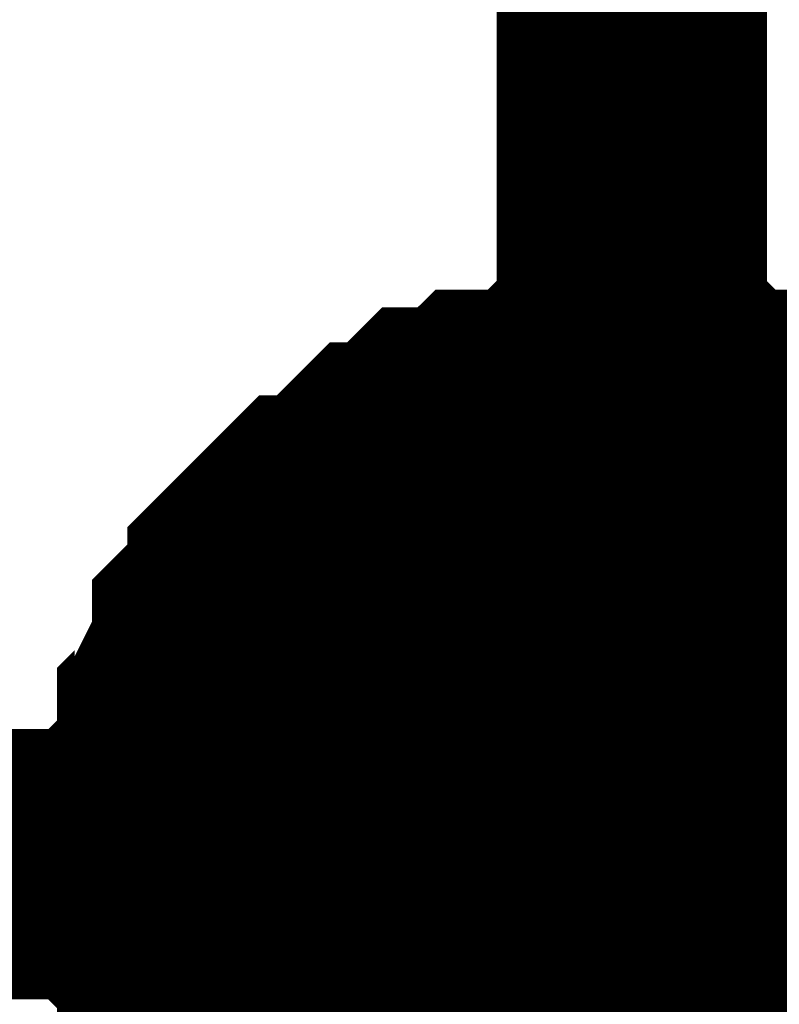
# Model space of a CAD drawing. Header units: inches. Extents: x 0 to 292, y 0 to 193.
# Tile 37 of 256: x 61.981 to 62.823, y 30.192 to 31.284. Entities that reach past the tile are written whole.
import ezdxf

# ---------------------------------------------------------------- set-up
doc = ezdxf.new("R2010")
doc.units = ezdxf.units.IN
doc.layers.add('Sheet', color=255, linetype='Continuous')

msp = doc.modelspace()

# ---------------------------------------------------------------- linework, layer by layer
at = {"layer": 'Sheet'}
for points in [[(62.6597, 34.7332, 0.2997, 0.2997, 0), (62.6597, 30.3477, 0.2997, 0.2997, 0)], [(79.1429, 34.7332, 0.2997, 0.2997, 0), (79.1429, 30.3477, 0.2997, 0.2997, 0), (62.6597, 30.3477, 0.2997, 0.2997, 0)], [(36.5904, 32.3553, 0.2997, 0.2997, 0), (36.5904, 30.3477, 0.2997, 0.2997, 0), (48.3002, 30.3477, 0.2997, 0.2997, 0), (62.6597, 30.3477, 0.2997, 0.2997, 0)], [(62.1531, 30.3477, 0.2997, 0.2997, 0), (62.1531, 30.3672, 0.2997, 0.2997, 0), (62.1531, 30.4061, 0.2997, 0.2997, 0), (62.1531, 30.4256, 0.2997, 0.2997, 0), (62.1726, 30.4451, 0.2997, 0.2997, 0), (62.1726, 30.4841, 0.2997, 0.2997, 0), (62.1726, 30.5036, 0.2997, 0.2997, 0), (62.192, 30.5231, 0.2997, 0.2997, 0), (62.192, 30.5426, 0.2997, 0.2997, 0), (62.2115, 30.5816, 0.2997, 0.2997, 0), (62.2115, 30.6011, 0.2997, 0.2997, 0), (62.231, 30.6205, 0.2997, 0.2997, 0), (62.2505, 30.64, 0.2997, 0.2997, 0), (62.2505, 30.6595, 0.2997, 0.2997, 0), (62.27, 30.679, 0.2997, 0.2997, 0), (62.2895, 30.6985, 0.2997, 0.2997, 0), (62.309, 30.718, 0.2997, 0.2997, 0), (62.3284, 30.718, 0.2997, 0.2997, 0), (62.3479, 30.7375, 0.2997, 0.2997, 0), (62.3674, 30.757, 0.2997, 0.2997, 0), (62.3869, 30.7765, 0.2997, 0.2997, 0), (62.4064, 30.7765, 0.2997, 0.2997, 0), (62.4259, 30.796, 0.2997, 0.2997, 0), (62.4453, 30.8155, 0.2997, 0.2997, 0), (62.4648, 30.8155, 0.2997, 0.2997, 0), (62.4843, 30.8155, 0.2997, 0.2997, 0), (62.5038, 30.8349, 0.2997, 0.2997, 0), (62.5428, 30.8349, 0.2997, 0.2997, 0), (62.5622, 30.8349, 0.2997, 0.2997, 0), (62.5817, 30.8544, 0.2997, 0.2997, 0), (62.6012, 30.8544, 0.2997, 0.2997, 0), (62.6402, 30.8544, 0.2997, 0.2997, 0), (62.6597, 30.8544, 0.2997, 0.2997, 0)], [(62.1531, 30.3477, 0.2997, 0.2997, 0), (62.1531, 30.3672, 0.2997, 0.2997, 0), (62.1531, 30.4061, 0.2997, 0.2997, 0), (62.1531, 30.4256, 0.2997, 0.2997, 0), (62.1726, 30.4451, 0.2997, 0.2997, 0), (62.1726, 30.4841, 0.2997, 0.2997, 0), (62.1726, 30.5036, 0.2997, 0.2997, 0), (62.192, 30.5231, 0.2997, 0.2997, 0), (62.192, 30.5426, 0.2997, 0.2997, 0), (62.2115, 30.5816, 0.2997, 0.2997, 0), (62.2115, 30.6011, 0.2997, 0.2997, 0), (62.231, 30.6205, 0.2997, 0.2997, 0), (62.2505, 30.64, 0.2997, 0.2997, 0), (62.2505, 30.6595, 0.2997, 0.2997, 0), (62.27, 30.679, 0.2997, 0.2997, 0), (62.2895, 30.6985, 0.2997, 0.2997, 0), (62.309, 30.718, 0.2997, 0.2997, 0), (62.3284, 30.718, 0.2997, 0.2997, 0), (62.3479, 30.7375, 0.2997, 0.2997, 0), (62.3674, 30.757, 0.2997, 0.2997, 0), (62.3869, 30.7765, 0.2997, 0.2997, 0), (62.4064, 30.7765, 0.2997, 0.2997, 0), (62.4259, 30.796, 0.2997, 0.2997, 0), (62.4453, 30.8155, 0.2997, 0.2997, 0), (62.4648, 30.8155, 0.2997, 0.2997, 0), (62.4843, 30.8155, 0.2997, 0.2997, 0), (62.5038, 30.8349, 0.2997, 0.2997, 0), (62.5428, 30.8349, 0.2997, 0.2997, 0), (62.5622, 30.8349, 0.2997, 0.2997, 0), (62.5817, 30.8544, 0.2997, 0.2997, 0), (62.6012, 30.8544, 0.2997, 0.2997, 0), (62.6402, 30.8544, 0.2997, 0.2997, 0), (62.6597, 30.8544, 0.2997, 0.2997, 0)], [(62.1531, 30.3477, 0.2997, 0.2997, 0), (62.1531, 30.3672, 0.2997, 0.2997, 0), (62.1531, 30.4061, 0.2997, 0.2997, 0), (62.1531, 30.4256, 0.2997, 0.2997, 0), (62.1726, 30.4451, 0.2997, 0.2997, 0), (62.1726, 30.4841, 0.2997, 0.2997, 0), (62.1726, 30.5036, 0.2997, 0.2997, 0), (62.192, 30.5231, 0.2997, 0.2997, 0), (62.192, 30.5426, 0.2997, 0.2997, 0), (62.2115, 30.5816, 0.2997, 0.2997, 0), (62.2115, 30.6011, 0.2997, 0.2997, 0), (62.231, 30.6205, 0.2997, 0.2997, 0), (62.2505, 30.64, 0.2997, 0.2997, 0), (62.2505, 30.6595, 0.2997, 0.2997, 0), (62.27, 30.679, 0.2997, 0.2997, 0), (62.2895, 30.6985, 0.2997, 0.2997, 0), (62.309, 30.718, 0.2997, 0.2997, 0), (62.3284, 30.718, 0.2997, 0.2997, 0), (62.3479, 30.7375, 0.2997, 0.2997, 0), (62.3674, 30.757, 0.2997, 0.2997, 0), (62.3869, 30.7765, 0.2997, 0.2997, 0), (62.4064, 30.7765, 0.2997, 0.2997, 0), (62.4259, 30.796, 0.2997, 0.2997, 0), (62.4453, 30.8155, 0.2997, 0.2997, 0), (62.4648, 30.8155, 0.2997, 0.2997, 0), (62.4843, 30.8155, 0.2997, 0.2997, 0), (62.5038, 30.8349, 0.2997, 0.2997, 0), (62.5428, 30.8349, 0.2997, 0.2997, 0), (62.5622, 30.8349, 0.2997, 0.2997, 0), (62.5817, 30.8544, 0.2997, 0.2997, 0), (62.6012, 30.8544, 0.2997, 0.2997, 0), (62.6402, 30.8544, 0.2997, 0.2997, 0), (62.6597, 30.8544, 0.2997, 0.2997, 0)], [(62.1531, 30.3477, 0.2997, 0.2997, 0), (62.1531, 30.3672, 0.2997, 0.2997, 0), (62.1531, 30.4061, 0.2997, 0.2997, 0), (62.1531, 30.4256, 0.2997, 0.2997, 0), (62.1726, 30.4451, 0.2997, 0.2997, 0), (62.1726, 30.4841, 0.2997, 0.2997, 0), (62.1726, 30.5036, 0.2997, 0.2997, 0), (62.192, 30.5231, 0.2997, 0.2997, 0), (62.192, 30.5426, 0.2997, 0.2997, 0), (62.2115, 30.5816, 0.2997, 0.2997, 0), (62.2115, 30.6011, 0.2997, 0.2997, 0), (62.231, 30.6205, 0.2997, 0.2997, 0), (62.2505, 30.64, 0.2997, 0.2997, 0), (62.2505, 30.6595, 0.2997, 0.2997, 0), (62.27, 30.679, 0.2997, 0.2997, 0), (62.2895, 30.6985, 0.2997, 0.2997, 0), (62.309, 30.718, 0.2997, 0.2997, 0), (62.3284, 30.718, 0.2997, 0.2997, 0), (62.3479, 30.7375, 0.2997, 0.2997, 0), (62.3674, 30.757, 0.2997, 0.2997, 0), (62.3869, 30.7765, 0.2997, 0.2997, 0), (62.4064, 30.7765, 0.2997, 0.2997, 0), (62.4259, 30.796, 0.2997, 0.2997, 0), (62.4453, 30.8155, 0.2997, 0.2997, 0), (62.4648, 30.8155, 0.2997, 0.2997, 0), (62.4843, 30.8155, 0.2997, 0.2997, 0), (62.5038, 30.8349, 0.2997, 0.2997, 0), (62.5428, 30.8349, 0.2997, 0.2997, 0), (62.5622, 30.8349, 0.2997, 0.2997, 0), (62.5817, 30.8544, 0.2997, 0.2997, 0), (62.6012, 30.8544, 0.2997, 0.2997, 0), (62.6402, 30.8544, 0.2997, 0.2997, 0), (62.6597, 30.8544, 0.2997, 0.2997, 0)], [(62.1531, 30.3477, 0.2997, 0.2997, 0), (62.1531, 30.3672, 0.2997, 0.2997, 0), (62.1531, 30.4061, 0.2997, 0.2997, 0), (62.1531, 30.4256, 0.2997, 0.2997, 0), (62.1726, 30.4451, 0.2997, 0.2997, 0), (62.1726, 30.4841, 0.2997, 0.2997, 0), (62.1726, 30.5036, 0.2997, 0.2997, 0), (62.192, 30.5231, 0.2997, 0.2997, 0), (62.192, 30.5426, 0.2997, 0.2997, 0), (62.2115, 30.5816, 0.2997, 0.2997, 0), (62.2115, 30.6011, 0.2997, 0.2997, 0), (62.231, 30.6205, 0.2997, 0.2997, 0), (62.2505, 30.64, 0.2997, 0.2997, 0), (62.2505, 30.6595, 0.2997, 0.2997, 0), (62.27, 30.679, 0.2997, 0.2997, 0), (62.2895, 30.6985, 0.2997, 0.2997, 0), (62.309, 30.718, 0.2997, 0.2997, 0), (62.3284, 30.718, 0.2997, 0.2997, 0), (62.3479, 30.7375, 0.2997, 0.2997, 0), (62.3674, 30.757, 0.2997, 0.2997, 0), (62.3869, 30.7765, 0.2997, 0.2997, 0), (62.4064, 30.7765, 0.2997, 0.2997, 0), (62.4259, 30.796, 0.2997, 0.2997, 0), (62.4453, 30.8155, 0.2997, 0.2997, 0), (62.4648, 30.8155, 0.2997, 0.2997, 0), (62.4843, 30.8155, 0.2997, 0.2997, 0), (62.5038, 30.8349, 0.2997, 0.2997, 0), (62.5428, 30.8349, 0.2997, 0.2997, 0), (62.5622, 30.8349, 0.2997, 0.2997, 0), (62.5817, 30.8544, 0.2997, 0.2997, 0), (62.6012, 30.8544, 0.2997, 0.2997, 0), (62.6402, 30.8544, 0.2997, 0.2997, 0), (62.6597, 30.8544, 0.2997, 0.2997, 0)], [(62.1531, 30.3477, 0.2997, 0.2997, 0), (62.1531, 30.3672, 0.2997, 0.2997, 0), (62.1531, 30.4061, 0.2997, 0.2997, 0), (62.1531, 30.4256, 0.2997, 0.2997, 0), (62.1726, 30.4451, 0.2997, 0.2997, 0), (62.1726, 30.4841, 0.2997, 0.2997, 0), (62.1726, 30.5036, 0.2997, 0.2997, 0), (62.192, 30.5231, 0.2997, 0.2997, 0), (62.192, 30.5426, 0.2997, 0.2997, 0), (62.2115, 30.5816, 0.2997, 0.2997, 0), (62.2115, 30.6011, 0.2997, 0.2997, 0), (62.231, 30.6205, 0.2997, 0.2997, 0), (62.2505, 30.64, 0.2997, 0.2997, 0), (62.2505, 30.6595, 0.2997, 0.2997, 0), (62.27, 30.679, 0.2997, 0.2997, 0), (62.2895, 30.6985, 0.2997, 0.2997, 0), (62.309, 30.718, 0.2997, 0.2997, 0), (62.3284, 30.718, 0.2997, 0.2997, 0), (62.3479, 30.7375, 0.2997, 0.2997, 0), (62.3674, 30.757, 0.2997, 0.2997, 0), (62.3869, 30.7765, 0.2997, 0.2997, 0), (62.4064, 30.7765, 0.2997, 0.2997, 0), (62.4259, 30.796, 0.2997, 0.2997, 0), (62.4453, 30.8155, 0.2997, 0.2997, 0), (62.4648, 30.8155, 0.2997, 0.2997, 0), (62.4843, 30.8155, 0.2997, 0.2997, 0), (62.5038, 30.8349, 0.2997, 0.2997, 0), (62.5428, 30.8349, 0.2997, 0.2997, 0), (62.5622, 30.8349, 0.2997, 0.2997, 0), (62.5817, 30.8544, 0.2997, 0.2997, 0), (62.6012, 30.8544, 0.2997, 0.2997, 0), (62.6402, 30.8544, 0.2997, 0.2997, 0), (62.6597, 30.8544, 0.2997, 0.2997, 0)], [(62.1531, 30.3477, 0.2997, 0.2997, 0), (62.1531, 30.3672, 0.2997, 0.2997, 0), (62.1531, 30.4061, 0.2997, 0.2997, 0), (62.1531, 30.4256, 0.2997, 0.2997, 0), (62.1726, 30.4451, 0.2997, 0.2997, 0), (62.1726, 30.4841, 0.2997, 0.2997, 0), (62.1726, 30.5036, 0.2997, 0.2997, 0), (62.192, 30.5231, 0.2997, 0.2997, 0), (62.192, 30.5426, 0.2997, 0.2997, 0), (62.2115, 30.5816, 0.2997, 0.2997, 0), (62.2115, 30.6011, 0.2997, 0.2997, 0), (62.231, 30.6205, 0.2997, 0.2997, 0), (62.2505, 30.64, 0.2997, 0.2997, 0), (62.2505, 30.6595, 0.2997, 0.2997, 0), (62.27, 30.679, 0.2997, 0.2997, 0), (62.2895, 30.6985, 0.2997, 0.2997, 0), (62.309, 30.718, 0.2997, 0.2997, 0), (62.3284, 30.718, 0.2997, 0.2997, 0), (62.3479, 30.7375, 0.2997, 0.2997, 0), (62.3674, 30.757, 0.2997, 0.2997, 0), (62.3869, 30.7765, 0.2997, 0.2997, 0), (62.4064, 30.7765, 0.2997, 0.2997, 0), (62.4259, 30.796, 0.2997, 0.2997, 0), (62.4453, 30.8155, 0.2997, 0.2997, 0), (62.4648, 30.8155, 0.2997, 0.2997, 0), (62.4843, 30.8155, 0.2997, 0.2997, 0), (62.5038, 30.8349, 0.2997, 0.2997, 0), (62.5428, 30.8349, 0.2997, 0.2997, 0), (62.5622, 30.8349, 0.2997, 0.2997, 0), (62.5817, 30.8544, 0.2997, 0.2997, 0), (62.6012, 30.8544, 0.2997, 0.2997, 0), (62.6402, 30.8544, 0.2997, 0.2997, 0), (62.6597, 30.8544, 0.2997, 0.2997, 0)], [(62.1531, 30.3477, 0.2997, 0.2997, 0), (62.1531, 30.3672, 0.2997, 0.2997, 0), (62.1531, 30.4061, 0.2997, 0.2997, 0), (62.1531, 30.4256, 0.2997, 0.2997, 0), (62.1726, 30.4451, 0.2997, 0.2997, 0), (62.1726, 30.4841, 0.2997, 0.2997, 0), (62.1726, 30.5036, 0.2997, 0.2997, 0), (62.192, 30.5231, 0.2997, 0.2997, 0), (62.192, 30.5426, 0.2997, 0.2997, 0), (62.2115, 30.5816, 0.2997, 0.2997, 0), (62.2115, 30.6011, 0.2997, 0.2997, 0), (62.231, 30.6205, 0.2997, 0.2997, 0), (62.2505, 30.64, 0.2997, 0.2997, 0), (62.2505, 30.6595, 0.2997, 0.2997, 0), (62.27, 30.679, 0.2997, 0.2997, 0), (62.2895, 30.6985, 0.2997, 0.2997, 0), (62.309, 30.718, 0.2997, 0.2997, 0), (62.3284, 30.718, 0.2997, 0.2997, 0), (62.3479, 30.7375, 0.2997, 0.2997, 0), (62.3674, 30.757, 0.2997, 0.2997, 0), (62.3869, 30.7765, 0.2997, 0.2997, 0), (62.4064, 30.7765, 0.2997, 0.2997, 0), (62.4259, 30.796, 0.2997, 0.2997, 0), (62.4453, 30.8155, 0.2997, 0.2997, 0), (62.4648, 30.8155, 0.2997, 0.2997, 0), (62.4843, 30.8155, 0.2997, 0.2997, 0), (62.5038, 30.8349, 0.2997, 0.2997, 0), (62.5428, 30.8349, 0.2997, 0.2997, 0), (62.5622, 30.8349, 0.2997, 0.2997, 0), (62.5817, 30.8544, 0.2997, 0.2997, 0), (62.6012, 30.8544, 0.2997, 0.2997, 0), (62.6402, 30.8544, 0.2997, 0.2997, 0), (62.6597, 30.8544, 0.2997, 0.2997, 0)], [(62.6597, 30.8544, 0.2997, 0.2997, 0), (62.6597, 30.8544, 0.2997, 0.2997, 0)], [(62.6597, 30.8544, 0.2997, 0.2997, 0), (62.6791, 30.8544, 0.2997, 0.2997, 0), (62.7181, 30.8544, 0.2997, 0.2997, 0), (62.7376, 30.8544, 0.2997, 0.2997, 0), (62.7571, 30.8349, 0.2997, 0.2997, 0), (62.7766, 30.8349, 0.2997, 0.2997, 0), (62.8155, 30.8349, 0.2997, 0.2997, 0), (62.835, 30.8155, 0.2997, 0.2997, 0), (62.8545, 30.8155, 0.2997, 0.2997, 0), (62.874, 30.8155, 0.2997, 0.2997, 0), (62.8935, 30.796, 0.2997, 0.2997, 0), (62.9129, 30.7765, 0.2997, 0.2997, 0), (62.9324, 30.7765, 0.2997, 0.2997, 0), (62.9519, 30.757, 0.2997, 0.2997, 0), (62.9714, 30.7375, 0.2997, 0.2997, 0), (62.9909, 30.718, 0.2997, 0.2997, 0)], [(62.6597, 30.8544, 0.2997, 0.2997, 0), (62.6597, 30.8544, 0.2997, 0.2997, 0)], [(62.6597, 30.8544, 0.2997, 0.2997, 0), (62.6791, 30.8544, 0.2997, 0.2997, 0), (62.7181, 30.8544, 0.2997, 0.2997, 0), (62.7376, 30.8544, 0.2997, 0.2997, 0), (62.7571, 30.8349, 0.2997, 0.2997, 0), (62.7766, 30.8349, 0.2997, 0.2997, 0), (62.8155, 30.8349, 0.2997, 0.2997, 0), (62.835, 30.8155, 0.2997, 0.2997, 0), (62.8545, 30.8155, 0.2997, 0.2997, 0), (62.874, 30.8155, 0.2997, 0.2997, 0), (62.8935, 30.796, 0.2997, 0.2997, 0), (62.9129, 30.7765, 0.2997, 0.2997, 0), (62.9324, 30.7765, 0.2997, 0.2997, 0), (62.9519, 30.757, 0.2997, 0.2997, 0), (62.9714, 30.7375, 0.2997, 0.2997, 0), (62.9909, 30.718, 0.2997, 0.2997, 0)], [(62.6597, 30.8544, 0.2997, 0.2997, 0), (62.6597, 30.8544, 0.2997, 0.2997, 0)], [(62.6597, 30.8544, 0.2997, 0.2997, 0), (62.6791, 30.8544, 0.2997, 0.2997, 0), (62.7181, 30.8544, 0.2997, 0.2997, 0), (62.7376, 30.8544, 0.2997, 0.2997, 0), (62.7571, 30.8349, 0.2997, 0.2997, 0), (62.7766, 30.8349, 0.2997, 0.2997, 0), (62.8155, 30.8349, 0.2997, 0.2997, 0), (62.835, 30.8155, 0.2997, 0.2997, 0), (62.8545, 30.8155, 0.2997, 0.2997, 0), (62.874, 30.8155, 0.2997, 0.2997, 0), (62.8935, 30.796, 0.2997, 0.2997, 0), (62.9129, 30.7765, 0.2997, 0.2997, 0), (62.9324, 30.7765, 0.2997, 0.2997, 0), (62.9519, 30.757, 0.2997, 0.2997, 0), (62.9714, 30.7375, 0.2997, 0.2997, 0), (62.9909, 30.718, 0.2997, 0.2997, 0)], [(62.6597, 30.8544, 0.2997, 0.2997, 0), (62.6597, 30.8544, 0.2997, 0.2997, 0)], [(62.6597, 30.8544, 0.2997, 0.2997, 0), (62.6791, 30.8544, 0.2997, 0.2997, 0), (62.7181, 30.8544, 0.2997, 0.2997, 0), (62.7376, 30.8544, 0.2997, 0.2997, 0), (62.7571, 30.8349, 0.2997, 0.2997, 0), (62.7766, 30.8349, 0.2997, 0.2997, 0), (62.8155, 30.8349, 0.2997, 0.2997, 0), (62.835, 30.8155, 0.2997, 0.2997, 0), (62.8545, 30.8155, 0.2997, 0.2997, 0), (62.874, 30.8155, 0.2997, 0.2997, 0), (62.8935, 30.796, 0.2997, 0.2997, 0), (62.9129, 30.7765, 0.2997, 0.2997, 0), (62.9324, 30.7765, 0.2997, 0.2997, 0), (62.9519, 30.757, 0.2997, 0.2997, 0), (62.9714, 30.7375, 0.2997, 0.2997, 0), (62.9909, 30.718, 0.2997, 0.2997, 0)], [(62.6597, 30.8544, 0.2997, 0.2997, 0), (62.6597, 30.8544, 0.2997, 0.2997, 0)], [(62.6597, 30.8544, 0.2997, 0.2997, 0), (62.6791, 30.8544, 0.2997, 0.2997, 0), (62.7181, 30.8544, 0.2997, 0.2997, 0), (62.7376, 30.8544, 0.2997, 0.2997, 0), (62.7571, 30.8349, 0.2997, 0.2997, 0), (62.7766, 30.8349, 0.2997, 0.2997, 0), (62.8155, 30.8349, 0.2997, 0.2997, 0), (62.835, 30.8155, 0.2997, 0.2997, 0), (62.8545, 30.8155, 0.2997, 0.2997, 0), (62.874, 30.8155, 0.2997, 0.2997, 0), (62.8935, 30.796, 0.2997, 0.2997, 0), (62.9129, 30.7765, 0.2997, 0.2997, 0), (62.9324, 30.7765, 0.2997, 0.2997, 0), (62.9519, 30.757, 0.2997, 0.2997, 0), (62.9714, 30.7375, 0.2997, 0.2997, 0), (62.9909, 30.718, 0.2997, 0.2997, 0)], [(62.6597, 30.8544, 0.2997, 0.2997, 0), (62.6597, 30.8544, 0.2997, 0.2997, 0)], [(62.6597, 30.8544, 0.2997, 0.2997, 0), (62.6791, 30.8544, 0.2997, 0.2997, 0), (62.7181, 30.8544, 0.2997, 0.2997, 0), (62.7376, 30.8544, 0.2997, 0.2997, 0), (62.7571, 30.8349, 0.2997, 0.2997, 0), (62.7766, 30.8349, 0.2997, 0.2997, 0), (62.8155, 30.8349, 0.2997, 0.2997, 0), (62.835, 30.8155, 0.2997, 0.2997, 0), (62.8545, 30.8155, 0.2997, 0.2997, 0), (62.874, 30.8155, 0.2997, 0.2997, 0), (62.8935, 30.796, 0.2997, 0.2997, 0), (62.9129, 30.7765, 0.2997, 0.2997, 0), (62.9324, 30.7765, 0.2997, 0.2997, 0), (62.9519, 30.757, 0.2997, 0.2997, 0), (62.9714, 30.7375, 0.2997, 0.2997, 0), (62.9909, 30.718, 0.2997, 0.2997, 0)], [(62.6597, 30.8544, 0.2997, 0.2997, 0), (62.6597, 30.8544, 0.2997, 0.2997, 0)], [(62.6597, 30.8544, 0.2997, 0.2997, 0), (62.6791, 30.8544, 0.2997, 0.2997, 0), (62.7181, 30.8544, 0.2997, 0.2997, 0), (62.7376, 30.8544, 0.2997, 0.2997, 0), (62.7571, 30.8349, 0.2997, 0.2997, 0), (62.7766, 30.8349, 0.2997, 0.2997, 0), (62.8155, 30.8349, 0.2997, 0.2997, 0), (62.835, 30.8155, 0.2997, 0.2997, 0), (62.8545, 30.8155, 0.2997, 0.2997, 0), (62.874, 30.8155, 0.2997, 0.2997, 0), (62.8935, 30.796, 0.2997, 0.2997, 0), (62.9129, 30.7765, 0.2997, 0.2997, 0), (62.9324, 30.7765, 0.2997, 0.2997, 0), (62.9519, 30.757, 0.2997, 0.2997, 0), (62.9714, 30.7375, 0.2997, 0.2997, 0), (62.9909, 30.718, 0.2997, 0.2997, 0)], [(62.6597, 30.8544, 0.2997, 0.2997, 0), (62.6597, 30.8544, 0.2997, 0.2997, 0)], [(62.6597, 30.8544, 0.2997, 0.2997, 0), (62.6791, 30.8544, 0.2997, 0.2997, 0), (62.7181, 30.8544, 0.2997, 0.2997, 0), (62.7376, 30.8544, 0.2997, 0.2997, 0), (62.7571, 30.8349, 0.2997, 0.2997, 0), (62.7766, 30.8349, 0.2997, 0.2997, 0), (62.8155, 30.8349, 0.2997, 0.2997, 0), (62.835, 30.8155, 0.2997, 0.2997, 0), (62.8545, 30.8155, 0.2997, 0.2997, 0), (62.874, 30.8155, 0.2997, 0.2997, 0), (62.8935, 30.796, 0.2997, 0.2997, 0), (62.9129, 30.7765, 0.2997, 0.2997, 0), (62.9324, 30.7765, 0.2997, 0.2997, 0), (62.9519, 30.757, 0.2997, 0.2997, 0), (62.9714, 30.7375, 0.2997, 0.2997, 0), (62.9909, 30.718, 0.2997, 0.2997, 0)], [(62.1531, 30.3477, 0.0991, 0.0991, 0), (62.1531, 30.3672, 0.0991, 0.0991, 0), (62.1531, 30.4061, 0.0991, 0.0991, 0), (62.1531, 30.4256, 0.0991, 0.0991, 0), (62.1726, 30.4451, 0.0991, 0.0991, 0), (62.1726, 30.4841, 0.0991, 0.0991, 0), (62.1726, 30.5036, 0.0991, 0.0991, 0), (62.192, 30.5231, 0.0991, 0.0991, 0), (62.192, 30.5426, 0.0991, 0.0991, 0), (62.2115, 30.5816, 0.0991, 0.0991, 0), (62.2115, 30.6011, 0.0991, 0.0991, 0), (62.231, 30.6205, 0.0991, 0.0991, 0), (62.2505, 30.64, 0.0991, 0.0991, 0), (62.2505, 30.6595, 0.0991, 0.0991, 0), (62.27, 30.679, 0.0991, 0.0991, 0), (62.2895, 30.6985, 0.0991, 0.0991, 0), (62.309, 30.718, 0.0991, 0.0991, 0), (62.3284, 30.718, 0.0991, 0.0991, 0), (62.3479, 30.7375, 0.0991, 0.0991, 0), (62.3674, 30.757, 0.0991, 0.0991, 0), (62.3869, 30.7765, 0.0991, 0.0991, 0), (62.4064, 30.7765, 0.0991, 0.0991, 0), (62.4259, 30.796, 0.0991, 0.0991, 0), (62.4453, 30.8155, 0.0991, 0.0991, 0), (62.4648, 30.8155, 0.0991, 0.0991, 0), (62.4843, 30.8155, 0.0991, 0.0991, 0), (62.5038, 30.8349, 0.0991, 0.0991, 0), (62.5428, 30.8349, 0.0991, 0.0991, 0), (62.5622, 30.8349, 0.0991, 0.0991, 0), (62.5817, 30.8544, 0.0991, 0.0991, 0), (62.6012, 30.8544, 0.0991, 0.0991, 0), (62.6402, 30.8544, 0.0991, 0.0991, 0), (62.6597, 30.8544, 0.0991, 0.0991, 0)], [(62.1531, 30.3477, 0.0991, 0.0991, 0), (62.1531, 30.3672, 0.0991, 0.0991, 0), (62.1531, 30.4061, 0.0991, 0.0991, 0), (62.1531, 30.4256, 0.0991, 0.0991, 0), (62.1726, 30.4451, 0.0991, 0.0991, 0), (62.1726, 30.4841, 0.0991, 0.0991, 0), (62.1726, 30.5036, 0.0991, 0.0991, 0), (62.192, 30.5231, 0.0991, 0.0991, 0), (62.192, 30.5426, 0.0991, 0.0991, 0), (62.2115, 30.5816, 0.0991, 0.0991, 0), (62.2115, 30.6011, 0.0991, 0.0991, 0), (62.231, 30.6205, 0.0991, 0.0991, 0), (62.2505, 30.64, 0.0991, 0.0991, 0), (62.2505, 30.6595, 0.0991, 0.0991, 0), (62.27, 30.679, 0.0991, 0.0991, 0), (62.2895, 30.6985, 0.0991, 0.0991, 0), (62.309, 30.718, 0.0991, 0.0991, 0), (62.3284, 30.718, 0.0991, 0.0991, 0), (62.3479, 30.7375, 0.0991, 0.0991, 0), (62.3674, 30.757, 0.0991, 0.0991, 0), (62.3869, 30.7765, 0.0991, 0.0991, 0), (62.4064, 30.7765, 0.0991, 0.0991, 0), (62.4259, 30.796, 0.0991, 0.0991, 0), (62.4453, 30.8155, 0.0991, 0.0991, 0), (62.4648, 30.8155, 0.0991, 0.0991, 0), (62.4843, 30.8155, 0.0991, 0.0991, 0), (62.5038, 30.8349, 0.0991, 0.0991, 0), (62.5428, 30.8349, 0.0991, 0.0991, 0), (62.5622, 30.8349, 0.0991, 0.0991, 0), (62.5817, 30.8544, 0.0991, 0.0991, 0), (62.6012, 30.8544, 0.0991, 0.0991, 0), (62.6402, 30.8544, 0.0991, 0.0991, 0), (62.6597, 30.8544, 0.0991, 0.0991, 0)], [(62.1531, 30.3477, 0.0991, 0.0991, 0), (62.1531, 30.3672, 0.0991, 0.0991, 0), (62.1531, 30.4061, 0.0991, 0.0991, 0), (62.1531, 30.4256, 0.0991, 0.0991, 0), (62.1726, 30.4451, 0.0991, 0.0991, 0), (62.1726, 30.4841, 0.0991, 0.0991, 0), (62.1726, 30.5036, 0.0991, 0.0991, 0), (62.192, 30.5231, 0.0991, 0.0991, 0), (62.192, 30.5426, 0.0991, 0.0991, 0), (62.2115, 30.5816, 0.0991, 0.0991, 0), (62.2115, 30.6011, 0.0991, 0.0991, 0), (62.231, 30.6205, 0.0991, 0.0991, 0), (62.2505, 30.64, 0.0991, 0.0991, 0), (62.2505, 30.6595, 0.0991, 0.0991, 0), (62.27, 30.679, 0.0991, 0.0991, 0), (62.2895, 30.6985, 0.0991, 0.0991, 0), (62.309, 30.718, 0.0991, 0.0991, 0), (62.3284, 30.718, 0.0991, 0.0991, 0), (62.3479, 30.7375, 0.0991, 0.0991, 0), (62.3674, 30.757, 0.0991, 0.0991, 0), (62.3869, 30.7765, 0.0991, 0.0991, 0), (62.4064, 30.7765, 0.0991, 0.0991, 0), (62.4259, 30.796, 0.0991, 0.0991, 0), (62.4453, 30.8155, 0.0991, 0.0991, 0), (62.4648, 30.8155, 0.0991, 0.0991, 0), (62.4843, 30.8155, 0.0991, 0.0991, 0), (62.5038, 30.8349, 0.0991, 0.0991, 0), (62.5428, 30.8349, 0.0991, 0.0991, 0), (62.5622, 30.8349, 0.0991, 0.0991, 0), (62.5817, 30.8544, 0.0991, 0.0991, 0), (62.6012, 30.8544, 0.0991, 0.0991, 0), (62.6402, 30.8544, 0.0991, 0.0991, 0), (62.6597, 30.8544, 0.0991, 0.0991, 0)], [(62.1531, 30.3477, 0.0991, 0.0991, 0), (62.1531, 30.3672, 0.0991, 0.0991, 0), (62.1531, 30.4061, 0.0991, 0.0991, 0), (62.1531, 30.4256, 0.0991, 0.0991, 0), (62.1726, 30.4451, 0.0991, 0.0991, 0), (62.1726, 30.4841, 0.0991, 0.0991, 0), (62.1726, 30.5036, 0.0991, 0.0991, 0), (62.192, 30.5231, 0.0991, 0.0991, 0), (62.192, 30.5426, 0.0991, 0.0991, 0), (62.2115, 30.5816, 0.0991, 0.0991, 0), (62.2115, 30.6011, 0.0991, 0.0991, 0), (62.231, 30.6205, 0.0991, 0.0991, 0), (62.2505, 30.64, 0.0991, 0.0991, 0), (62.2505, 30.6595, 0.0991, 0.0991, 0), (62.27, 30.679, 0.0991, 0.0991, 0), (62.2895, 30.6985, 0.0991, 0.0991, 0), (62.309, 30.718, 0.0991, 0.0991, 0), (62.3284, 30.718, 0.0991, 0.0991, 0), (62.3479, 30.7375, 0.0991, 0.0991, 0), (62.3674, 30.757, 0.0991, 0.0991, 0), (62.3869, 30.7765, 0.0991, 0.0991, 0), (62.4064, 30.7765, 0.0991, 0.0991, 0), (62.4259, 30.796, 0.0991, 0.0991, 0), (62.4453, 30.8155, 0.0991, 0.0991, 0), (62.4648, 30.8155, 0.0991, 0.0991, 0), (62.4843, 30.8155, 0.0991, 0.0991, 0), (62.5038, 30.8349, 0.0991, 0.0991, 0), (62.5428, 30.8349, 0.0991, 0.0991, 0), (62.5622, 30.8349, 0.0991, 0.0991, 0), (62.5817, 30.8544, 0.0991, 0.0991, 0), (62.6012, 30.8544, 0.0991, 0.0991, 0), (62.6402, 30.8544, 0.0991, 0.0991, 0), (62.6597, 30.8544, 0.0991, 0.0991, 0)], [(62.1531, 30.3477, 0.0991, 0.0991, 0), (62.1531, 30.3672, 0.0991, 0.0991, 0), (62.1531, 30.4061, 0.0991, 0.0991, 0), (62.1531, 30.4256, 0.0991, 0.0991, 0), (62.1726, 30.4451, 0.0991, 0.0991, 0), (62.1726, 30.4841, 0.0991, 0.0991, 0), (62.1726, 30.5036, 0.0991, 0.0991, 0), (62.192, 30.5231, 0.0991, 0.0991, 0), (62.192, 30.5426, 0.0991, 0.0991, 0), (62.2115, 30.5816, 0.0991, 0.0991, 0), (62.2115, 30.6011, 0.0991, 0.0991, 0), (62.231, 30.6205, 0.0991, 0.0991, 0), (62.2505, 30.64, 0.0991, 0.0991, 0), (62.2505, 30.6595, 0.0991, 0.0991, 0), (62.27, 30.679, 0.0991, 0.0991, 0), (62.2895, 30.6985, 0.0991, 0.0991, 0), (62.309, 30.718, 0.0991, 0.0991, 0), (62.3284, 30.718, 0.0991, 0.0991, 0), (62.3479, 30.7375, 0.0991, 0.0991, 0), (62.3674, 30.757, 0.0991, 0.0991, 0), (62.3869, 30.7765, 0.0991, 0.0991, 0), (62.4064, 30.7765, 0.0991, 0.0991, 0), (62.4259, 30.796, 0.0991, 0.0991, 0), (62.4453, 30.8155, 0.0991, 0.0991, 0), (62.4648, 30.8155, 0.0991, 0.0991, 0), (62.4843, 30.8155, 0.0991, 0.0991, 0), (62.5038, 30.8349, 0.0991, 0.0991, 0), (62.5428, 30.8349, 0.0991, 0.0991, 0), (62.5622, 30.8349, 0.0991, 0.0991, 0), (62.5817, 30.8544, 0.0991, 0.0991, 0), (62.6012, 30.8544, 0.0991, 0.0991, 0), (62.6402, 30.8544, 0.0991, 0.0991, 0), (62.6597, 30.8544, 0.0991, 0.0991, 0)], [(62.1531, 30.3477, 0.0991, 0.0991, 0), (62.1531, 30.3672, 0.0991, 0.0991, 0), (62.1531, 30.4061, 0.0991, 0.0991, 0), (62.1531, 30.4256, 0.0991, 0.0991, 0), (62.1726, 30.4451, 0.0991, 0.0991, 0), (62.1726, 30.4841, 0.0991, 0.0991, 0), (62.1726, 30.5036, 0.0991, 0.0991, 0), (62.192, 30.5231, 0.0991, 0.0991, 0), (62.192, 30.5426, 0.0991, 0.0991, 0), (62.2115, 30.5816, 0.0991, 0.0991, 0), (62.2115, 30.6011, 0.0991, 0.0991, 0), (62.231, 30.6205, 0.0991, 0.0991, 0), (62.2505, 30.64, 0.0991, 0.0991, 0), (62.2505, 30.6595, 0.0991, 0.0991, 0), (62.27, 30.679, 0.0991, 0.0991, 0), (62.2895, 30.6985, 0.0991, 0.0991, 0), (62.309, 30.718, 0.0991, 0.0991, 0), (62.3284, 30.718, 0.0991, 0.0991, 0), (62.3479, 30.7375, 0.0991, 0.0991, 0), (62.3674, 30.757, 0.0991, 0.0991, 0), (62.3869, 30.7765, 0.0991, 0.0991, 0), (62.4064, 30.7765, 0.0991, 0.0991, 0), (62.4259, 30.796, 0.0991, 0.0991, 0), (62.4453, 30.8155, 0.0991, 0.0991, 0), (62.4648, 30.8155, 0.0991, 0.0991, 0), (62.4843, 30.8155, 0.0991, 0.0991, 0), (62.5038, 30.8349, 0.0991, 0.0991, 0), (62.5428, 30.8349, 0.0991, 0.0991, 0), (62.5622, 30.8349, 0.0991, 0.0991, 0), (62.5817, 30.8544, 0.0991, 0.0991, 0), (62.6012, 30.8544, 0.0991, 0.0991, 0), (62.6402, 30.8544, 0.0991, 0.0991, 0), (62.6597, 30.8544, 0.0991, 0.0991, 0)], [(62.1531, 30.3477, 0.0991, 0.0991, 0), (62.1531, 30.3672, 0.0991, 0.0991, 0), (62.1531, 30.4061, 0.0991, 0.0991, 0), (62.1531, 30.4256, 0.0991, 0.0991, 0), (62.1726, 30.4451, 0.0991, 0.0991, 0), (62.1726, 30.4841, 0.0991, 0.0991, 0), (62.1726, 30.5036, 0.0991, 0.0991, 0), (62.192, 30.5231, 0.0991, 0.0991, 0), (62.192, 30.5426, 0.0991, 0.0991, 0), (62.2115, 30.5816, 0.0991, 0.0991, 0), (62.2115, 30.6011, 0.0991, 0.0991, 0), (62.231, 30.6205, 0.0991, 0.0991, 0), (62.2505, 30.64, 0.0991, 0.0991, 0), (62.2505, 30.6595, 0.0991, 0.0991, 0), (62.27, 30.679, 0.0991, 0.0991, 0), (62.2895, 30.6985, 0.0991, 0.0991, 0), (62.309, 30.718, 0.0991, 0.0991, 0), (62.3284, 30.718, 0.0991, 0.0991, 0), (62.3479, 30.7375, 0.0991, 0.0991, 0), (62.3674, 30.757, 0.0991, 0.0991, 0), (62.3869, 30.7765, 0.0991, 0.0991, 0), (62.4064, 30.7765, 0.0991, 0.0991, 0), (62.4259, 30.796, 0.0991, 0.0991, 0), (62.4453, 30.8155, 0.0991, 0.0991, 0), (62.4648, 30.8155, 0.0991, 0.0991, 0), (62.4843, 30.8155, 0.0991, 0.0991, 0), (62.5038, 30.8349, 0.0991, 0.0991, 0), (62.5428, 30.8349, 0.0991, 0.0991, 0), (62.5622, 30.8349, 0.0991, 0.0991, 0), (62.5817, 30.8544, 0.0991, 0.0991, 0), (62.6012, 30.8544, 0.0991, 0.0991, 0), (62.6402, 30.8544, 0.0991, 0.0991, 0), (62.6597, 30.8544, 0.0991, 0.0991, 0)], [(62.1531, 30.3477, 0.0991, 0.0991, 0), (62.1531, 30.3672, 0.0991, 0.0991, 0), (62.1531, 30.4061, 0.0991, 0.0991, 0), (62.1531, 30.4256, 0.0991, 0.0991, 0), (62.1726, 30.4451, 0.0991, 0.0991, 0), (62.1726, 30.4841, 0.0991, 0.0991, 0), (62.1726, 30.5036, 0.0991, 0.0991, 0), (62.192, 30.5231, 0.0991, 0.0991, 0), (62.192, 30.5426, 0.0991, 0.0991, 0), (62.2115, 30.5816, 0.0991, 0.0991, 0), (62.2115, 30.6011, 0.0991, 0.0991, 0), (62.231, 30.6205, 0.0991, 0.0991, 0), (62.2505, 30.64, 0.0991, 0.0991, 0), (62.2505, 30.6595, 0.0991, 0.0991, 0), (62.27, 30.679, 0.0991, 0.0991, 0), (62.2895, 30.6985, 0.0991, 0.0991, 0), (62.309, 30.718, 0.0991, 0.0991, 0), (62.3284, 30.718, 0.0991, 0.0991, 0), (62.3479, 30.7375, 0.0991, 0.0991, 0), (62.3674, 30.757, 0.0991, 0.0991, 0), (62.3869, 30.7765, 0.0991, 0.0991, 0), (62.4064, 30.7765, 0.0991, 0.0991, 0), (62.4259, 30.796, 0.0991, 0.0991, 0), (62.4453, 30.8155, 0.0991, 0.0991, 0), (62.4648, 30.8155, 0.0991, 0.0991, 0), (62.4843, 30.8155, 0.0991, 0.0991, 0), (62.5038, 30.8349, 0.0991, 0.0991, 0), (62.5428, 30.8349, 0.0991, 0.0991, 0), (62.5622, 30.8349, 0.0991, 0.0991, 0), (62.5817, 30.8544, 0.0991, 0.0991, 0), (62.6012, 30.8544, 0.0991, 0.0991, 0), (62.6402, 30.8544, 0.0991, 0.0991, 0), (62.6597, 30.8544, 0.0991, 0.0991, 0)], [(62.6597, 30.8544, 0.0991, 0.0991, 0), (62.6597, 30.8544, 0.0991, 0.0991, 0)], [(62.6597, 30.8544, 0.0991, 0.0991, 0), (62.6791, 30.8544, 0.0991, 0.0991, 0), (62.7181, 30.8544, 0.0991, 0.0991, 0), (62.7376, 30.8544, 0.0991, 0.0991, 0), (62.7571, 30.8349, 0.0991, 0.0991, 0), (62.7766, 30.8349, 0.0991, 0.0991, 0), (62.8155, 30.8349, 0.0991, 0.0991, 0), (62.835, 30.8155, 0.0991, 0.0991, 0), (62.8545, 30.8155, 0.0991, 0.0991, 0), (62.874, 30.8155, 0.0991, 0.0991, 0)], [(62.6597, 30.8544, 0.0991, 0.0991, 0), (62.6597, 30.8544, 0.0991, 0.0991, 0)], [(62.6597, 30.8544, 0.0991, 0.0991, 0), (62.6791, 30.8544, 0.0991, 0.0991, 0), (62.7181, 30.8544, 0.0991, 0.0991, 0), (62.7376, 30.8544, 0.0991, 0.0991, 0), (62.7571, 30.8349, 0.0991, 0.0991, 0), (62.7766, 30.8349, 0.0991, 0.0991, 0), (62.8155, 30.8349, 0.0991, 0.0991, 0), (62.835, 30.8155, 0.0991, 0.0991, 0), (62.8545, 30.8155, 0.0991, 0.0991, 0), (62.874, 30.8155, 0.0991, 0.0991, 0)], [(62.6597, 30.8544, 0.0991, 0.0991, 0), (62.6597, 30.8544, 0.0991, 0.0991, 0)], [(62.6597, 30.8544, 0.0991, 0.0991, 0), (62.6791, 30.8544, 0.0991, 0.0991, 0), (62.7181, 30.8544, 0.0991, 0.0991, 0), (62.7376, 30.8544, 0.0991, 0.0991, 0), (62.7571, 30.8349, 0.0991, 0.0991, 0), (62.7766, 30.8349, 0.0991, 0.0991, 0), (62.8155, 30.8349, 0.0991, 0.0991, 0), (62.835, 30.8155, 0.0991, 0.0991, 0), (62.8545, 30.8155, 0.0991, 0.0991, 0), (62.874, 30.8155, 0.0991, 0.0991, 0)], [(62.6597, 30.8544, 0.0991, 0.0991, 0), (62.6597, 30.8544, 0.0991, 0.0991, 0)], [(62.6597, 30.8544, 0.0991, 0.0991, 0), (62.6791, 30.8544, 0.0991, 0.0991, 0), (62.7181, 30.8544, 0.0991, 0.0991, 0), (62.7376, 30.8544, 0.0991, 0.0991, 0), (62.7571, 30.8349, 0.0991, 0.0991, 0), (62.7766, 30.8349, 0.0991, 0.0991, 0), (62.8155, 30.8349, 0.0991, 0.0991, 0), (62.835, 30.8155, 0.0991, 0.0991, 0), (62.8545, 30.8155, 0.0991, 0.0991, 0), (62.874, 30.8155, 0.0991, 0.0991, 0)], [(62.6597, 30.8544, 0.0991, 0.0991, 0), (62.6597, 30.8544, 0.0991, 0.0991, 0)], [(62.6597, 30.8544, 0.0991, 0.0991, 0), (62.6791, 30.8544, 0.0991, 0.0991, 0), (62.7181, 30.8544, 0.0991, 0.0991, 0), (62.7376, 30.8544, 0.0991, 0.0991, 0), (62.7571, 30.8349, 0.0991, 0.0991, 0), (62.7766, 30.8349, 0.0991, 0.0991, 0), (62.8155, 30.8349, 0.0991, 0.0991, 0), (62.835, 30.8155, 0.0991, 0.0991, 0), (62.8545, 30.8155, 0.0991, 0.0991, 0), (62.874, 30.8155, 0.0991, 0.0991, 0)], [(62.6597, 30.8544, 0.0991, 0.0991, 0), (62.6597, 30.8544, 0.0991, 0.0991, 0)], [(62.6597, 30.8544, 0.0991, 0.0991, 0), (62.6791, 30.8544, 0.0991, 0.0991, 0), (62.7181, 30.8544, 0.0991, 0.0991, 0), (62.7376, 30.8544, 0.0991, 0.0991, 0), (62.7571, 30.8349, 0.0991, 0.0991, 0), (62.7766, 30.8349, 0.0991, 0.0991, 0), (62.8155, 30.8349, 0.0991, 0.0991, 0), (62.835, 30.8155, 0.0991, 0.0991, 0), (62.8545, 30.8155, 0.0991, 0.0991, 0), (62.874, 30.8155, 0.0991, 0.0991, 0)], [(62.6597, 30.8544, 0.0991, 0.0991, 0), (62.6597, 30.8544, 0.0991, 0.0991, 0)], [(62.6597, 30.8544, 0.0991, 0.0991, 0), (62.6791, 30.8544, 0.0991, 0.0991, 0), (62.7181, 30.8544, 0.0991, 0.0991, 0), (62.7376, 30.8544, 0.0991, 0.0991, 0), (62.7571, 30.8349, 0.0991, 0.0991, 0), (62.7766, 30.8349, 0.0991, 0.0991, 0), (62.8155, 30.8349, 0.0991, 0.0991, 0), (62.835, 30.8155, 0.0991, 0.0991, 0), (62.8545, 30.8155, 0.0991, 0.0991, 0), (62.874, 30.8155, 0.0991, 0.0991, 0)], [(62.6597, 30.8544, 0.0991, 0.0991, 0), (62.6597, 30.8544, 0.0991, 0.0991, 0)], [(62.6597, 30.8544, 0.0991, 0.0991, 0), (62.6791, 30.8544, 0.0991, 0.0991, 0), (62.7181, 30.8544, 0.0991, 0.0991, 0), (62.7376, 30.8544, 0.0991, 0.0991, 0), (62.7571, 30.8349, 0.0991, 0.0991, 0), (62.7766, 30.8349, 0.0991, 0.0991, 0), (62.8155, 30.8349, 0.0991, 0.0991, 0), (62.835, 30.8155, 0.0991, 0.0991, 0), (62.8545, 30.8155, 0.0991, 0.0991, 0), (62.874, 30.8155, 0.0991, 0.0991, 0)], [(62.27, 30.0358, 0.2997, 0.2997, 0), (62.2505, 30.0553, 0.2997, 0.2997, 0), (62.2505, 30.0748, 0.2997, 0.2997, 0), (62.231, 30.0943, 0.2997, 0.2997, 0), (62.2115, 30.1138, 0.2997, 0.2997, 0), (62.2115, 30.1333, 0.2997, 0.2997, 0), (62.192, 30.1528, 0.2997, 0.2997, 0), (62.192, 30.1722, 0.2997, 0.2997, 0), (62.1726, 30.1917, 0.2997, 0.2997, 0), (62.1726, 30.2307, 0.2997, 0.2997, 0), (62.1726, 30.2502, 0.2997, 0.2997, 0), (62.1531, 30.2697, 0.2997, 0.2997, 0), (62.1531, 30.2892, 0.2997, 0.2997, 0), (62.1531, 30.3282, 0.2997, 0.2997, 0), (62.1531, 30.3477, 0.2997, 0.2997, 0)], [(62.1531, 30.3477, 0.2997, 0.2997, 0), (62.1531, 30.3477, 0.2997, 0.2997, 0)], [(62.27, 30.0358, 0.2997, 0.2997, 0), (62.2505, 30.0553, 0.2997, 0.2997, 0), (62.2505, 30.0748, 0.2997, 0.2997, 0), (62.231, 30.0943, 0.2997, 0.2997, 0), (62.2115, 30.1138, 0.2997, 0.2997, 0), (62.2115, 30.1333, 0.2997, 0.2997, 0), (62.192, 30.1528, 0.2997, 0.2997, 0), (62.192, 30.1722, 0.2997, 0.2997, 0), (62.1726, 30.1917, 0.2997, 0.2997, 0), (62.1726, 30.2307, 0.2997, 0.2997, 0), (62.1726, 30.2502, 0.2997, 0.2997, 0), (62.1531, 30.2697, 0.2997, 0.2997, 0), (62.1531, 30.2892, 0.2997, 0.2997, 0), (62.1531, 30.3282, 0.2997, 0.2997, 0), (62.1531, 30.3477, 0.2997, 0.2997, 0)], [(62.1531, 30.3477, 0.2997, 0.2997, 0), (62.1531, 30.3477, 0.2997, 0.2997, 0)], [(62.27, 30.0358, 0.2997, 0.2997, 0), (62.2505, 30.0553, 0.2997, 0.2997, 0), (62.2505, 30.0748, 0.2997, 0.2997, 0), (62.231, 30.0943, 0.2997, 0.2997, 0), (62.2115, 30.1138, 0.2997, 0.2997, 0), (62.2115, 30.1333, 0.2997, 0.2997, 0), (62.192, 30.1528, 0.2997, 0.2997, 0), (62.192, 30.1722, 0.2997, 0.2997, 0), (62.1726, 30.1917, 0.2997, 0.2997, 0), (62.1726, 30.2307, 0.2997, 0.2997, 0), (62.1726, 30.2502, 0.2997, 0.2997, 0), (62.1531, 30.2697, 0.2997, 0.2997, 0), (62.1531, 30.2892, 0.2997, 0.2997, 0), (62.1531, 30.3282, 0.2997, 0.2997, 0), (62.1531, 30.3477, 0.2997, 0.2997, 0)], [(62.1531, 30.3477, 0.2997, 0.2997, 0), (62.1531, 30.3477, 0.2997, 0.2997, 0)], [(62.27, 30.0358, 0.2997, 0.2997, 0), (62.2505, 30.0553, 0.2997, 0.2997, 0), (62.2505, 30.0748, 0.2997, 0.2997, 0), (62.231, 30.0943, 0.2997, 0.2997, 0), (62.2115, 30.1138, 0.2997, 0.2997, 0), (62.2115, 30.1333, 0.2997, 0.2997, 0), (62.192, 30.1528, 0.2997, 0.2997, 0), (62.192, 30.1722, 0.2997, 0.2997, 0), (62.1726, 30.1917, 0.2997, 0.2997, 0), (62.1726, 30.2307, 0.2997, 0.2997, 0), (62.1726, 30.2502, 0.2997, 0.2997, 0), (62.1531, 30.2697, 0.2997, 0.2997, 0), (62.1531, 30.2892, 0.2997, 0.2997, 0), (62.1531, 30.3282, 0.2997, 0.2997, 0), (62.1531, 30.3477, 0.2997, 0.2997, 0)], [(62.1531, 30.3477, 0.2997, 0.2997, 0), (62.1531, 30.3477, 0.2997, 0.2997, 0)], [(62.27, 30.0358, 0.2997, 0.2997, 0), (62.2505, 30.0553, 0.2997, 0.2997, 0), (62.2505, 30.0748, 0.2997, 0.2997, 0), (62.231, 30.0943, 0.2997, 0.2997, 0), (62.2115, 30.1138, 0.2997, 0.2997, 0), (62.2115, 30.1333, 0.2997, 0.2997, 0), (62.192, 30.1528, 0.2997, 0.2997, 0), (62.192, 30.1722, 0.2997, 0.2997, 0), (62.1726, 30.1917, 0.2997, 0.2997, 0), (62.1726, 30.2307, 0.2997, 0.2997, 0), (62.1726, 30.2502, 0.2997, 0.2997, 0), (62.1531, 30.2697, 0.2997, 0.2997, 0), (62.1531, 30.2892, 0.2997, 0.2997, 0), (62.1531, 30.3282, 0.2997, 0.2997, 0), (62.1531, 30.3477, 0.2997, 0.2997, 0)], [(62.1531, 30.3477, 0.2997, 0.2997, 0), (62.1531, 30.3477, 0.2997, 0.2997, 0)], [(62.27, 30.0358, 0.2997, 0.2997, 0), (62.2505, 30.0553, 0.2997, 0.2997, 0), (62.2505, 30.0748, 0.2997, 0.2997, 0), (62.231, 30.0943, 0.2997, 0.2997, 0), (62.2115, 30.1138, 0.2997, 0.2997, 0), (62.2115, 30.1333, 0.2997, 0.2997, 0), (62.192, 30.1528, 0.2997, 0.2997, 0), (62.192, 30.1722, 0.2997, 0.2997, 0), (62.1726, 30.1917, 0.2997, 0.2997, 0), (62.1726, 30.2307, 0.2997, 0.2997, 0), (62.1726, 30.2502, 0.2997, 0.2997, 0), (62.1531, 30.2697, 0.2997, 0.2997, 0), (62.1531, 30.2892, 0.2997, 0.2997, 0), (62.1531, 30.3282, 0.2997, 0.2997, 0), (62.1531, 30.3477, 0.2997, 0.2997, 0)], [(62.1531, 30.3477, 0.2997, 0.2997, 0), (62.1531, 30.3477, 0.2997, 0.2997, 0)], [(62.27, 30.0358, 0.2997, 0.2997, 0), (62.2505, 30.0553, 0.2997, 0.2997, 0), (62.2505, 30.0748, 0.2997, 0.2997, 0), (62.231, 30.0943, 0.2997, 0.2997, 0), (62.2115, 30.1138, 0.2997, 0.2997, 0), (62.2115, 30.1333, 0.2997, 0.2997, 0), (62.192, 30.1528, 0.2997, 0.2997, 0), (62.192, 30.1722, 0.2997, 0.2997, 0), (62.1726, 30.1917, 0.2997, 0.2997, 0), (62.1726, 30.2307, 0.2997, 0.2997, 0), (62.1726, 30.2502, 0.2997, 0.2997, 0), (62.1531, 30.2697, 0.2997, 0.2997, 0), (62.1531, 30.2892, 0.2997, 0.2997, 0), (62.1531, 30.3282, 0.2997, 0.2997, 0), (62.1531, 30.3477, 0.2997, 0.2997, 0)], [(62.1531, 30.3477, 0.2997, 0.2997, 0), (62.1531, 30.3477, 0.2997, 0.2997, 0)], [(62.27, 30.0358, 0.2997, 0.2997, 0), (62.2505, 30.0553, 0.2997, 0.2997, 0), (62.2505, 30.0748, 0.2997, 0.2997, 0), (62.231, 30.0943, 0.2997, 0.2997, 0), (62.2115, 30.1138, 0.2997, 0.2997, 0), (62.2115, 30.1333, 0.2997, 0.2997, 0), (62.192, 30.1528, 0.2997, 0.2997, 0), (62.192, 30.1722, 0.2997, 0.2997, 0), (62.1726, 30.1917, 0.2997, 0.2997, 0), (62.1726, 30.2307, 0.2997, 0.2997, 0), (62.1726, 30.2502, 0.2997, 0.2997, 0), (62.1531, 30.2697, 0.2997, 0.2997, 0), (62.1531, 30.2892, 0.2997, 0.2997, 0), (62.1531, 30.3282, 0.2997, 0.2997, 0), (62.1531, 30.3477, 0.2997, 0.2997, 0)], [(62.1531, 30.3477, 0.2997, 0.2997, 0), (62.1531, 30.3477, 0.2997, 0.2997, 0)], [(62.6597, 30.3477, 0.2997, 0.2997, 0), (62.6597, 27.8138, 0.2997, 0.2997, 0)], [(62.2115, 30.1333, 0.0991, 0.0991, 0), (62.192, 30.1528, 0.0991, 0.0991, 0), (62.192, 30.1722, 0.0991, 0.0991, 0), (62.1726, 30.1917, 0.0991, 0.0991, 0), (62.1726, 30.2307, 0.0991, 0.0991, 0), (62.1726, 30.2502, 0.0991, 0.0991, 0), (62.1531, 30.2697, 0.0991, 0.0991, 0), (62.1531, 30.2892, 0.0991, 0.0991, 0), (62.1531, 30.3282, 0.0991, 0.0991, 0), (62.1531, 30.3477, 0.0991, 0.0991, 0)], [(62.1531, 30.3477, 0.0991, 0.0991, 0), (62.1531, 30.3477, 0.0991, 0.0991, 0)], [(62.2115, 30.1333, 0.0991, 0.0991, 0), (62.192, 30.1528, 0.0991, 0.0991, 0), (62.192, 30.1722, 0.0991, 0.0991, 0), (62.1726, 30.1917, 0.0991, 0.0991, 0), (62.1726, 30.2307, 0.0991, 0.0991, 0), (62.1726, 30.2502, 0.0991, 0.0991, 0), (62.1531, 30.2697, 0.0991, 0.0991, 0), (62.1531, 30.2892, 0.0991, 0.0991, 0), (62.1531, 30.3282, 0.0991, 0.0991, 0), (62.1531, 30.3477, 0.0991, 0.0991, 0)], [(62.1531, 30.3477, 0.0991, 0.0991, 0), (62.1531, 30.3477, 0.0991, 0.0991, 0)], [(62.2115, 30.1333, 0.0991, 0.0991, 0), (62.192, 30.1528, 0.0991, 0.0991, 0), (62.192, 30.1722, 0.0991, 0.0991, 0), (62.1726, 30.1917, 0.0991, 0.0991, 0), (62.1726, 30.2307, 0.0991, 0.0991, 0), (62.1726, 30.2502, 0.0991, 0.0991, 0), (62.1531, 30.2697, 0.0991, 0.0991, 0), (62.1531, 30.2892, 0.0991, 0.0991, 0), (62.1531, 30.3282, 0.0991, 0.0991, 0), (62.1531, 30.3477, 0.0991, 0.0991, 0)], [(62.1531, 30.3477, 0.0991, 0.0991, 0), (62.1531, 30.3477, 0.0991, 0.0991, 0)], [(62.2115, 30.1333, 0.0991, 0.0991, 0), (62.192, 30.1528, 0.0991, 0.0991, 0), (62.192, 30.1722, 0.0991, 0.0991, 0), (62.1726, 30.1917, 0.0991, 0.0991, 0), (62.1726, 30.2307, 0.0991, 0.0991, 0), (62.1726, 30.2502, 0.0991, 0.0991, 0), (62.1531, 30.2697, 0.0991, 0.0991, 0), (62.1531, 30.2892, 0.0991, 0.0991, 0), (62.1531, 30.3282, 0.0991, 0.0991, 0), (62.1531, 30.3477, 0.0991, 0.0991, 0)], [(62.1531, 30.3477, 0.0991, 0.0991, 0), (62.1531, 30.3477, 0.0991, 0.0991, 0)], [(62.2115, 30.1333, 0.0991, 0.0991, 0), (62.192, 30.1528, 0.0991, 0.0991, 0), (62.192, 30.1722, 0.0991, 0.0991, 0), (62.1726, 30.1917, 0.0991, 0.0991, 0), (62.1726, 30.2307, 0.0991, 0.0991, 0), (62.1726, 30.2502, 0.0991, 0.0991, 0), (62.1531, 30.2697, 0.0991, 0.0991, 0), (62.1531, 30.2892, 0.0991, 0.0991, 0), (62.1531, 30.3282, 0.0991, 0.0991, 0), (62.1531, 30.3477, 0.0991, 0.0991, 0)], [(62.1531, 30.3477, 0.0991, 0.0991, 0), (62.1531, 30.3477, 0.0991, 0.0991, 0)], [(62.2115, 30.1333, 0.0991, 0.0991, 0), (62.192, 30.1528, 0.0991, 0.0991, 0), (62.192, 30.1722, 0.0991, 0.0991, 0), (62.1726, 30.1917, 0.0991, 0.0991, 0), (62.1726, 30.2307, 0.0991, 0.0991, 0), (62.1726, 30.2502, 0.0991, 0.0991, 0), (62.1531, 30.2697, 0.0991, 0.0991, 0), (62.1531, 30.2892, 0.0991, 0.0991, 0), (62.1531, 30.3282, 0.0991, 0.0991, 0), (62.1531, 30.3477, 0.0991, 0.0991, 0)], [(62.1531, 30.3477, 0.0991, 0.0991, 0), (62.1531, 30.3477, 0.0991, 0.0991, 0)], [(62.2115, 30.1333, 0.0991, 0.0991, 0), (62.192, 30.1528, 0.0991, 0.0991, 0), (62.192, 30.1722, 0.0991, 0.0991, 0), (62.1726, 30.1917, 0.0991, 0.0991, 0), (62.1726, 30.2307, 0.0991, 0.0991, 0), (62.1726, 30.2502, 0.0991, 0.0991, 0), (62.1531, 30.2697, 0.0991, 0.0991, 0), (62.1531, 30.2892, 0.0991, 0.0991, 0), (62.1531, 30.3282, 0.0991, 0.0991, 0), (62.1531, 30.3477, 0.0991, 0.0991, 0)], [(62.1531, 30.3477, 0.0991, 0.0991, 0), (62.1531, 30.3477, 0.0991, 0.0991, 0)], [(62.2115, 30.1333, 0.0991, 0.0991, 0), (62.192, 30.1528, 0.0991, 0.0991, 0), (62.192, 30.1722, 0.0991, 0.0991, 0), (62.1726, 30.1917, 0.0991, 0.0991, 0), (62.1726, 30.2307, 0.0991, 0.0991, 0), (62.1726, 30.2502, 0.0991, 0.0991, 0), (62.1531, 30.2697, 0.0991, 0.0991, 0), (62.1531, 30.2892, 0.0991, 0.0991, 0), (62.1531, 30.3282, 0.0991, 0.0991, 0), (62.1531, 30.3477, 0.0991, 0.0991, 0)], [(62.1531, 30.3477, 0.0991, 0.0991, 0), (62.1531, 30.3477, 0.0991, 0.0991, 0)]]:
    msp.add_lwpolyline(points, format="xyseb", dxfattribs=at)
msp.add_lwpolyline([(62.364, 30.3641, 0.508, 0.508, 1), (62.872, 30.3641, 0.508, 0.508, 1)], format="xyseb", close=True, dxfattribs=at)

doc.saveas('drawing.dxf')
